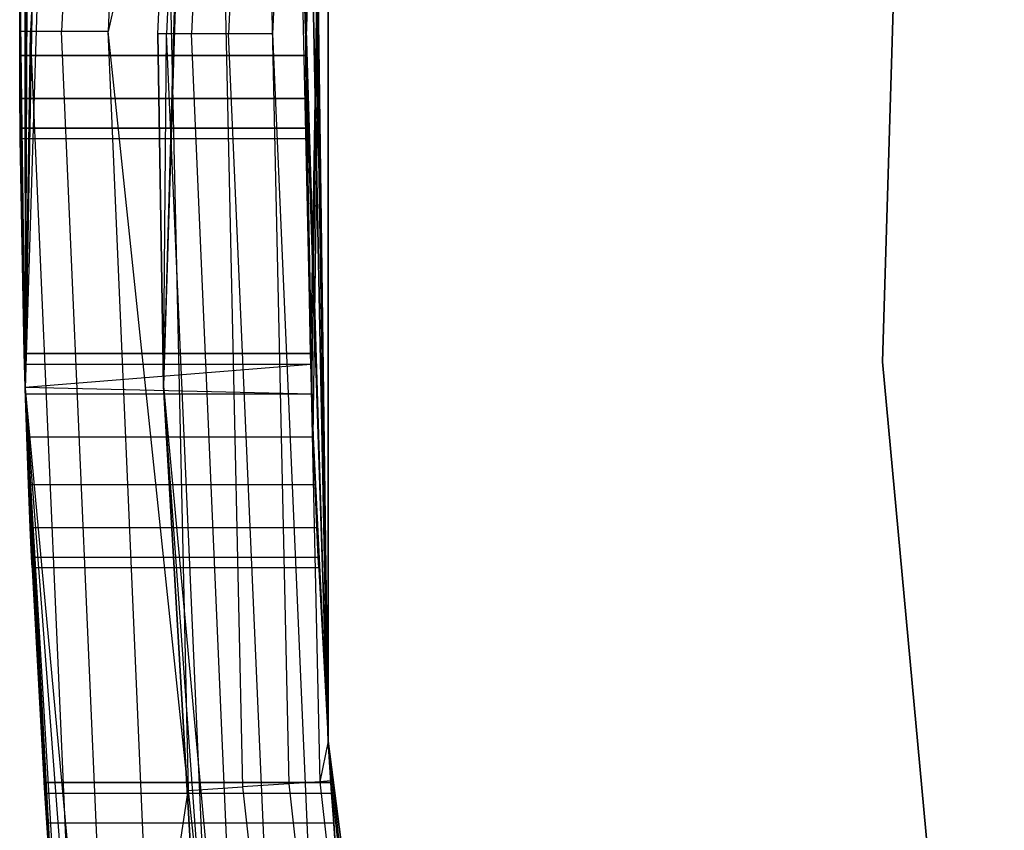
# Model space of a CAD drawing. Extents: x -7.3 to 8.9, y -8.1 to 8.1.
# Tile 5 of 21: x -7.293 to -6.605, y -0.558 to 0.008. Entities that reach past the tile are written whole.
import ezdxf

# ---------------------------------------------------------------- set-up
doc = ezdxf.new("R2010")
doc.units = 0
doc.header["$LTSCALE"] = 2.54
doc.layers.get('0').update_dxf_attribs({"color": 13, "linetype": 'CONTINUOUS'})

# ---------------------------------------------------------------- blocks, each defined once
blk = doc.blocks.new('Z_O_ENIE_LID_ROUND_LED_25W')
at = {"color": 0}
for p, q in [((3.14162, 0.74737, 0.03583), (3.11091, -0.24944, 0.03583)), ((3.14162, 0.74737, 0.03583), (3.11091, -0.24944, 0.03583)), ((3.10706, 0, 3.53583), (3.13789, 0.70596, 3.53583)), ((3.10706, 0, 3.53583), (3.13789, 0.70596, 3.53583)), ((3.14547, 0.7053, 3.5741), (3.11468, 0, 3.5741)), ((3.14547, 0.7053, 3.5741), (3.11468, 0, 3.5741)), ((3.16707, 0.70341, 3.60654), (3.13635, 0, 3.60654)), ((3.16707, 0.70341, 3.60654), (3.13635, 0, 3.60654)), ((3.19938, 0.70058, 3.62822), (3.1688, 0, 3.62822)), ((3.19938, 0.70058, 3.62822), (3.1688, 0, 3.62822)), ((3.70985, -0.23096, 3.39563), (3.73829, 0.69201, 3.39563)), ((3.73829, 0.69201, 2.09563), (3.70985, -0.23096, 2.09563)), ((3.70985, -0.23096, 3.39563), (3.73829, 0.69201, 3.39563)), ((3.73829, 0.69201, 2.09563), (3.70985, -0.23096, 2.09563)), ((3.12458, 0.53243, 0.38091), (3.11091, -0.24944, 0.03583)), ((3.12458, 0.53243, 0.38091), (3.11091, -0.24944, 0.03583)), ((3.30708, -0.01669, 1.58657), (3.32265, 0.49605, 1.93583)), ((3.30708, -0.01669, 1.58657), (3.32265, 0.49605, 1.93583)), ((3.31049, -0.23243, 1.54599), (3.32265, 0.49605, 1.93583)), ((3.31049, -0.23243, 1.54599), (3.32265, 0.49605, 1.93583)), ((3.31112, -0.25324, 1.57209), (3.32265, 0.49605, 1.93583)), ((3.31112, -0.25324, 1.57209), (3.32265, 0.49605, 1.93583)), ((3.31215, -0.28331, 1.58657), (3.32265, 0.49605, 1.93583)), ((3.31215, -0.28331, 1.58657), (3.32265, 0.49605, 1.93583)), ((3.32265, -0.49605, 0.03583), (3.32265, 0.49605, 0.03583)), ((3.32265, 0.49605, 1.93583), (3.32265, -0.49605, 1.93583)), ((3.32265, -0.49605, 2.13583), (3.32265, 0.49605, 2.13583)), ((3.32265, -0.49605, 0.03583), (3.32265, 0.49605, 0.03583)), ((3.32265, -0.49605, 2.13583), (3.32265, 0.49605, 2.13583)), ((3.32265, 0.49605, 1.93583), (3.32265, -0.49605, 1.93583)), ((3.11326, 0.31669, 0.34033), (3.11091, -0.24944, 0.03583)), ((3.11326, 0.31669, 0.34033), (3.11091, -0.24944, 0.03583)), ((3.11202, 0.28331, 0.34033), (3.11091, -0.24944, 0.03583)), ((3.11202, 0.28331, 0.34033), (3.11091, -0.24944, 0.03583)), ((3.31215, 0.28331, 0.34033), (3.32265, -0.49605, 0.03583)), ((3.31215, 0.28331, 0.34033), (3.32265, -0.49605, 0.03583)), ((3.11102, 0.25324, 0.35482), (3.11091, -0.24944, 0.03583)), ((3.11102, 0.25324, 0.35482), (3.11091, -0.24944, 0.03583)), ((3.31112, 0.25324, 0.35482), (3.32265, -0.49605, 0.03583)), ((3.31112, 0.25324, 0.35482), (3.32265, -0.49605, 0.03583)), ((3.1104, 0.23243, 0.38091), (3.11091, -0.24944, 0.03583)), ((3.1104, 0.23243, 0.38091), (3.11091, -0.24944, 0.03583)), ((3.31049, 0.23243, 0.38091), (3.32265, -0.49605, 0.03583)), ((3.31049, 0.23243, 0.38091), (3.32265, -0.49605, 0.03583)), ((3.20902, 0.17698, 3.63583), (3.1688, 0, 3.62822)), ((3.20902, 0.17698, 3.63583), (3.1688, 0, 3.62822)), ((3.20902, 0.17698, 3.63583), (3.22468, -0.53058, 3.63583)), ((3.20902, 0.17698, 3.63583), (3.22468, -0.53058, 3.63583)), ((3.24728, 0.17613, 3.62822), (3.26286, -0.52805, 3.62822)), ((3.24728, 0.17613, 3.62822), (3.26286, -0.52805, 3.62822)), ((3.27972, 0.17541, 3.60654), (3.29523, -0.52589, 3.60654)), ((3.27972, 0.17541, 3.60654), (3.29523, -0.52589, 3.60654)), ((3.32265, -0.49605, 3.53583), (3.30139, 0.17493, 3.5741)), ((3.30139, 0.17493, 3.5741), (3.31686, -0.52446, 3.5741)), ((3.32265, -0.49605, 3.53583), (3.30139, 0.17493, 3.5741)), ((3.30139, 0.17493, 3.5741), (3.31686, -0.52446, 3.5741)), ((3.32265, -0.49605, 2.13583), (3.309, 0.17476, 3.53583)), ((3.309, 0.17476, 3.53583), (3.32265, -0.49605, 3.53583)), ((3.32265, -0.49605, 2.13583), (3.309, 0.17476, 3.53583)), ((3.309, 0.17476, 3.53583), (3.32265, -0.49605, 3.53583)), ((3.1072, 0.04676, 0.35482), (3.11091, -0.24944, 0.03583)), ((3.1072, 0.04676, 0.35482), (3.11091, -0.24944, 0.03583)), ((3.10706, 0, 3.53583), (3.10708, 0.01669, 1.58657)), ((3.10706, 0, 3.53583), (3.10708, 0.01669, 1.58657)), ((3.10708, -0.01669, 0.34033), (3.10708, 0.01669, 0.34033)), ((3.10708, 0.01669, 0.34033), (3.11091, -0.24944, 0.03583)), ((3.10708, 0.01669, 0.34033), (3.11091, -0.24944, 0.03583)), ((3.10708, 0.01669, 1.58657), (3.10708, -0.01669, 1.58657)), ((3.10708, 0.01669, 1.58657), (3.10708, -0.01669, 1.58657)), ((3.10708, -0.01669, 0.34033), (3.10708, 0.01669, 0.34033)), ((3.32265, -0.49605, 0.03583), (3.30708, 0.01669, 0.34033)), ((3.30708, 0.01669, 0.34033), (3.30708, -0.01669, 0.34033)), ((3.32265, -0.49605, 0.03583), (3.30708, 0.01669, 0.34033)), ((3.30708, -0.01669, 1.58657), (3.30708, 0.01669, 1.58657)), ((3.30708, -0.01669, 1.58657), (3.30708, 0.01669, 1.58657)), ((3.30708, 0.01669, 0.34033), (3.30708, -0.01669, 0.34033)), ((3.11091, -0.24944, 3.53583), (3.10706, 0, 3.53583)), ((3.10706, 0, 3.53583), (3.10708, -0.01669, 1.58657)), ((3.10706, 0, 3.53583), (3.10708, -0.01669, 1.58657)), ((3.11091, -0.24944, 3.53583), (3.10706, 0, 3.53583)), ((3.11468, 0, 3.5741), (3.10706, 0, 3.53583)), ((3.11468, 0, 3.5741), (3.10706, 0, 3.53583)), ((3.11091, -0.24944, 3.53583), (3.11468, 0, 3.5741)), ((3.11091, -0.24944, 3.53583), (3.11468, 0, 3.5741)), ((3.14547, -0.7053, 3.5741), (3.11468, 0, 3.5741)), ((3.14547, -0.7053, 3.5741), (3.11468, 0, 3.5741)), ((3.13635, 0, 3.60654), (3.11468, 0, 3.5741)), ((3.13635, 0, 3.60654), (3.11468, 0, 3.5741)), ((3.16707, -0.70341, 3.60654), (3.13635, 0, 3.60654)), ((3.16707, -0.70341, 3.60654), (3.13635, 0, 3.60654)), ((3.1688, 0, 3.62822), (3.13635, 0, 3.60654)), ((3.1688, 0, 3.62822), (3.13635, 0, 3.60654)), ((3.19938, -0.70058, 3.62822), (3.1688, 0, 3.62822)), ((3.19938, -0.70058, 3.62822), (3.1688, 0, 3.62822)), ((3.22468, -0.53058, 3.63583), (3.1688, 0, 3.62822)), ((3.22468, -0.53058, 3.63583), (3.1688, 0, 3.62822)), ((3.1072, -0.04676, 0.35482), (3.10708, -0.01669, 0.34033)), ((3.10708, -0.01669, 0.34033), (3.11091, -0.24944, 0.03583)), ((3.10708, -0.01669, 0.34033), (3.11091, -0.24944, 0.03583)), ((3.11091, -0.24944, 3.53583), (3.10708, -0.01669, 1.58657)), ((3.10708, -0.01669, 1.58657), (3.1072, -0.04676, 1.57209)), ((3.11091, -0.24944, 3.53583), (3.10708, -0.01669, 1.58657)), ((3.30708, -0.01669, 1.58657), (3.10708, -0.01669, 1.58657)), ((3.10708, -0.01669, 1.58657), (3.1072, -0.04676, 1.57209)), ((3.30708, -0.01669, 1.58657), (3.10708, -0.01669, 1.58657)), ((3.10708, -0.01669, 0.34033), (3.30708, -0.01669, 0.34033)), ((3.1072, -0.04676, 0.35482), (3.10708, -0.01669, 0.34033)), ((3.10708, -0.01669, 0.34033), (3.30708, -0.01669, 0.34033)), ((3.30708, -0.01669, 0.34033), (3.31049, -0.23243, 0.38091)), ((3.31112, -0.25324, 0.35482), (3.30708, -0.01669, 0.34033)), ((3.31215, -0.28331, 0.34033), (3.30708, -0.01669, 0.34033)), ((3.31112, -0.25324, 0.35482), (3.30708, -0.01669, 0.34033)), ((3.31215, -0.28331, 0.34033), (3.30708, -0.01669, 0.34033)), ((3.32265, -0.49605, 0.03583), (3.30708, -0.01669, 0.34033)), ((3.32265, -0.49605, 0.03583), (3.30708, -0.01669, 0.34033)), ((3.30708, -0.01669, 0.34033), (3.31049, -0.23243, 0.38091)), ((3.30708, -0.01669, 0.34033), (3.3072, -0.04676, 0.35482)), ((3.3072, -0.04676, 1.57209), (3.30708, -0.01669, 1.58657)), ((3.30708, -0.01669, 1.58657), (3.31049, -0.23243, 1.54599)), ((3.30708, -0.01669, 1.58657), (3.31049, -0.23243, 1.54599)), ((3.3072, -0.04676, 1.57209), (3.30708, -0.01669, 1.58657)), ((3.30708, -0.01669, 0.34033), (3.3072, -0.04676, 0.35482)), ((3.11091, -0.24944, 0.03583), (3.1072, -0.04676, 0.35482)), ((3.11091, -0.24944, 0.03583), (3.1072, -0.04676, 0.35482)), ((3.10735, -0.06757, 0.38091), (3.1072, -0.04676, 0.35482)), ((3.11088, -0.24856, 1.56803), (3.1072, -0.04676, 1.57209)), ((3.1072, -0.04676, 1.57209), (3.10735, -0.06757, 1.54599)), ((3.11088, -0.24856, 1.56803), (3.1072, -0.04676, 1.57209)), ((3.11091, -0.24944, 3.53583), (3.1072, -0.04676, 1.57209)), ((3.11091, -0.24944, 3.53583), (3.1072, -0.04676, 1.57209)), ((3.3072, -0.04676, 1.57209), (3.1072, -0.04676, 1.57209)), ((3.1072, -0.04676, 1.57209), (3.10735, -0.06757, 1.54599)), ((3.3072, -0.04676, 1.57209), (3.1072, -0.04676, 1.57209)), ((3.1072, -0.04676, 0.35482), (3.3072, -0.04676, 0.35482)), ((3.10735, -0.06757, 0.38091), (3.1072, -0.04676, 0.35482)), ((3.1072, -0.04676, 0.35482), (3.3072, -0.04676, 0.35482)), ((3.31049, -0.23243, 0.38091), (3.3072, -0.04676, 0.35482)), ((3.3072, -0.04676, 0.35482), (3.30735, -0.06757, 0.38091)), ((3.31049, -0.23243, 0.38091), (3.3072, -0.04676, 0.35482)), ((3.30735, -0.06757, 1.54599), (3.3072, -0.04676, 1.57209)), ((3.3072, -0.04676, 1.57209), (3.31049, -0.23243, 1.54599)), ((3.3072, -0.04676, 1.57209), (3.31049, -0.23243, 1.54599)), ((3.30735, -0.06757, 1.54599), (3.3072, -0.04676, 1.57209)), ((3.3072, -0.04676, 0.35482), (3.30735, -0.06757, 0.38091)), ((3.11091, -0.24944, 0.03583), (3.10735, -0.06757, 0.38091)), ((3.10741, -0.075, 0.41345), (3.10735, -0.06757, 0.38091)), ((3.10735, -0.06757, 0.38091), (3.1104, -0.23243, 0.38091)), ((3.1104, -0.23243, 1.54599), (3.10735, -0.06757, 1.54599)), ((3.10735, -0.06757, 1.54599), (3.10741, -0.075, 1.51345)), ((3.1104, -0.23243, 1.54599), (3.10735, -0.06757, 1.54599)), ((3.10735, -0.06757, 0.38091), (3.1104, -0.23243, 0.38091)), ((3.10735, -0.06757, 0.38091), (3.11088, -0.24856, 0.35887)), ((3.10735, -0.06757, 0.38091), (3.11088, -0.24856, 0.35887)), ((3.11091, -0.24944, 0.03583), (3.10735, -0.06757, 0.38091)), ((3.30735, -0.06757, 1.54599), (3.10735, -0.06757, 1.54599)), ((3.10735, -0.06757, 1.54599), (3.10741, -0.075, 1.51345)), ((3.30735, -0.06757, 1.54599), (3.10735, -0.06757, 1.54599)), ((3.10735, -0.06757, 0.38091), (3.30735, -0.06757, 0.38091)), ((3.10741, -0.075, 0.41345), (3.10735, -0.06757, 0.38091)), ((3.10735, -0.06757, 0.38091), (3.30735, -0.06757, 0.38091)), ((3.30735, -0.06757, 1.54599), (3.31049, -0.23243, 1.54599)), ((3.30742, -0.075, 1.51345), (3.30735, -0.06757, 1.54599)), ((3.31049, -0.23243, 0.38091), (3.30735, -0.06757, 0.38091)), ((3.30735, -0.06757, 0.38091), (3.30742, -0.075, 0.41345)), ((3.31049, -0.23243, 0.38091), (3.30735, -0.06757, 0.38091)), ((3.30735, -0.06757, 1.54599), (3.31049, -0.23243, 1.54599)), ((3.30742, -0.075, 1.51345), (3.30735, -0.06757, 1.54599)), ((3.30735, -0.06757, 0.38091), (3.30742, -0.075, 0.41345)), ((3.10741, -0.075, 0.41345), (3.11019, -0.225, 0.41345)), ((3.11019, -0.225, 1.51345), (3.10741, -0.075, 1.51345)), ((3.10741, -0.075, 1.51345), (3.10741, -0.075, 0.41345)), ((3.10741, -0.075, 0.41345), (3.11019, -0.225, 0.41345)), ((3.11019, -0.225, 1.51345), (3.10741, -0.075, 1.51345)), ((3.30742, -0.075, 1.51345), (3.10741, -0.075, 1.51345)), ((3.30742, -0.075, 0.41345), (3.10741, -0.075, 0.41345)), ((3.10741, -0.075, 1.51345), (3.10741, -0.075, 0.41345)), ((3.30742, -0.075, 1.51345), (3.10741, -0.075, 1.51345)), ((3.30742, -0.075, 0.41345), (3.10741, -0.075, 0.41345)), ((3.31027, -0.225, 1.51345), (3.30742, -0.075, 1.51345)), ((3.31027, -0.225, 1.51345), (3.30742, -0.075, 1.51345)), ((3.31027, -0.225, 0.41345), (3.30742, -0.075, 0.41345)), ((3.30742, -0.075, 0.41345), (3.30742, -0.075, 1.51345)), ((3.31027, -0.225, 0.41345), (3.30742, -0.075, 0.41345)), ((3.30742, -0.075, 0.41345), (3.30742, -0.075, 1.51345)), ((3.11019, -0.225, 0.41345), (3.11019, -0.225, 1.51345)), ((3.1104, -0.23243, 0.38091), (3.11019, -0.225, 0.41345)), ((3.11019, -0.225, 1.51345), (3.1104, -0.23243, 1.54599)), ((3.11019, -0.225, 1.51345), (3.1104, -0.23243, 1.54599)), ((3.11019, -0.225, 1.51345), (3.31027, -0.225, 1.51345)), ((3.1104, -0.23243, 0.38091), (3.11019, -0.225, 0.41345)), ((3.31027, -0.225, 0.41345), (3.11019, -0.225, 0.41345)), ((3.11019, -0.225, 1.51345), (3.31027, -0.225, 1.51345)), ((3.11019, -0.225, 0.41345), (3.11019, -0.225, 1.51345)), ((3.31027, -0.225, 0.41345), (3.11019, -0.225, 0.41345)), ((3.31049, -0.23243, 1.54599), (3.31027, -0.225, 1.51345)), ((3.31027, -0.225, 1.51345), (3.31027, -0.225, 0.41345)), ((3.31027, -0.225, 0.41345), (3.31049, -0.23243, 0.38091)), ((3.31049, -0.23243, 1.54599), (3.31027, -0.225, 1.51345)), ((3.31027, -0.225, 0.41345), (3.31049, -0.23243, 0.38091)), ((3.31027, -0.225, 1.51345), (3.31027, -0.225, 0.41345)), ((3.1104, -0.23243, 1.54599), (3.11088, -0.24856, 1.56803)), ((3.11088, -0.24856, 0.35887), (3.1104, -0.23243, 0.38091)), ((3.1104, -0.23243, 1.54599), (3.11088, -0.24856, 1.56803)), ((3.1104, -0.23243, 1.54599), (3.31049, -0.23243, 1.54599)), ((3.1104, -0.23243, 1.54599), (3.31049, -0.23243, 1.54599)), ((3.1104, -0.23243, 0.38091), (3.31049, -0.23243, 0.38091)), ((3.1104, -0.23243, 0.38091), (3.31049, -0.23243, 0.38091)), ((3.11088, -0.24856, 0.35887), (3.1104, -0.23243, 0.38091)), ((3.11088, -0.24856, 1.56803), (3.31049, -0.23243, 1.54599)), ((3.11088, -0.24856, 1.56803), (3.31049, -0.23243, 1.54599)), ((3.11088, -0.24856, 0.35887), (3.31049, -0.23243, 0.38091)), ((3.11088, -0.24856, 0.35887), (3.31049, -0.23243, 0.38091)), ((3.31049, -0.23243, 0.38091), (3.31112, -0.25324, 0.35482)), ((3.31112, -0.25324, 1.57209), (3.31049, -0.23243, 1.54599)), ((3.31112, -0.25324, 1.57209), (3.31049, -0.23243, 1.54599)), ((3.31049, -0.23243, 0.38091), (3.31112, -0.25324, 0.35482)), ((3.79505, -1.15044, 3.39563), (3.70985, -0.23096, 3.39563)), ((3.70985, -0.23096, 3.39563), (3.70985, -0.23096, 2.09563)), ((3.70985, -0.23096, 2.09563), (3.79505, -1.15044, 2.09563)), ((3.70985, -0.23096, 3.39563), (3.70985, -0.23096, 2.09563)), ((3.79505, -1.15044, 3.39563), (3.70985, -0.23096, 3.39563)), ((3.70985, -0.23096, 2.09563), (3.79505, -1.15044, 2.09563)), ((3.11088, -0.24856, 1.56803), (3.11091, -0.24944, 3.53583)), ((3.11091, -0.24944, 0.03583), (3.11088, -0.24856, 0.35887)), ((3.11091, -0.24944, 0.03583), (3.11088, -0.24856, 0.35887)), ((3.11102, -0.25324, 0.35482), (3.11088, -0.24856, 0.35887)), ((3.11088, -0.24856, 1.56803), (3.11102, -0.25324, 1.57209)), ((3.11088, -0.24856, 1.56803), (3.11091, -0.24944, 3.53583)), ((3.11088, -0.24856, 1.56803), (3.11102, -0.25324, 1.57209)), ((3.11088, -0.24856, 1.56803), (3.31112, -0.25324, 1.57209)), ((3.11088, -0.24856, 1.56803), (3.31112, -0.25324, 1.57209)), ((3.11088, -0.24856, 0.35887), (3.31112, -0.25324, 0.35482)), ((3.11102, -0.25324, 0.35482), (3.11088, -0.24856, 0.35887)), ((3.11088, -0.24856, 0.35887), (3.31112, -0.25324, 0.35482)), ((3.11091, -0.24944, 0.03583), (3.11102, -0.25324, 0.35482)), ((3.13057, -0.61669, 0.34033), (3.11091, -0.24944, 0.03583)), ((3.11091, -0.24944, 0.03583), (3.20292, -1.24247, 0.03583)), ((3.1281, -0.58331, 0.34033), (3.11091, -0.24944, 0.03583)), ((3.13057, -0.61669, 0.34033), (3.11091, -0.24944, 0.03583)), ((3.1281, -0.58331, 0.34033), (3.11091, -0.24944, 0.03583)), ((3.12598, -0.55324, 0.35482), (3.11091, -0.24944, 0.03583)), ((3.12598, -0.55324, 0.35482), (3.11091, -0.24944, 0.03583)), ((3.12458, -0.53243, 0.38091), (3.11091, -0.24944, 0.03583)), ((3.11326, -0.31669, 0.34033), (3.11091, -0.24944, 0.03583)), ((3.12458, -0.53243, 0.38091), (3.11091, -0.24944, 0.03583)), ((3.11326, -0.31669, 0.34033), (3.11091, -0.24944, 0.03583)), ((3.11202, -0.28331, 0.34033), (3.11091, -0.24944, 0.03583)), ((3.11202, -0.28331, 0.34033), (3.11091, -0.24944, 0.03583)), ((3.11091, -0.24944, 0.03583), (3.11102, -0.25324, 0.35482)), ((3.11102, -0.25324, 1.57209), (3.11091, -0.24944, 3.53583)), ((3.11102, -0.25324, 1.57209), (3.11091, -0.24944, 3.53583)), ((3.11202, -0.28331, 1.58657), (3.11091, -0.24944, 3.53583)), ((3.11202, -0.28331, 1.58657), (3.11091, -0.24944, 3.53583)), ((3.11326, -0.31669, 1.58657), (3.11091, -0.24944, 3.53583)), ((3.12598, -0.55324, 1.57209), (3.11091, -0.24944, 3.53583)), ((3.11326, -0.31669, 1.58657), (3.11091, -0.24944, 3.53583)), ((3.12598, -0.55324, 1.57209), (3.11091, -0.24944, 3.53583)), ((3.1281, -0.58331, 1.58657), (3.11091, -0.24944, 3.53583)), ((3.1281, -0.58331, 1.58657), (3.11091, -0.24944, 3.53583)), ((3.13789, -0.70596, 3.53583), (3.11091, -0.24944, 3.53583)), ((3.11091, -0.24944, 0.03583), (3.20292, -1.24247, 0.03583)), ((3.13789, -0.70596, 3.53583), (3.11091, -0.24944, 3.53583)), ((3.14547, -0.7053, 3.5741), (3.11091, -0.24944, 3.53583)), ((3.14547, -0.7053, 3.5741), (3.11091, -0.24944, 3.53583)), ((3.11202, -0.28331, 0.34033), (3.11102, -0.25324, 0.35482)), ((3.11102, -0.25324, 1.57209), (3.11202, -0.28331, 1.58657)), ((3.11102, -0.25324, 1.57209), (3.11202, -0.28331, 1.58657)), ((3.11102, -0.25324, 1.57209), (3.31112, -0.25324, 1.57209)), ((3.11102, -0.25324, 1.57209), (3.31112, -0.25324, 1.57209)), ((3.11102, -0.25324, 0.35482), (3.31112, -0.25324, 0.35482)), ((3.11202, -0.28331, 0.34033), (3.11102, -0.25324, 0.35482)), ((3.11102, -0.25324, 0.35482), (3.31112, -0.25324, 0.35482)), ((3.31112, -0.25324, 0.35482), (3.31215, -0.28331, 0.34033)), ((3.31215, -0.28331, 1.58657), (3.31112, -0.25324, 1.57209)), ((3.31215, -0.28331, 1.58657), (3.31112, -0.25324, 1.57209)), ((3.31112, -0.25324, 0.35482), (3.31215, -0.28331, 0.34033)), ((3.11326, -0.31669, 0.34033), (3.11202, -0.28331, 0.34033)), ((3.11202, -0.28331, 1.58657), (3.11326, -0.31669, 1.58657)), ((3.11202, -0.28331, 1.58657), (3.11326, -0.31669, 1.58657)), ((3.11202, -0.28331, 1.58657), (3.31215, -0.28331, 1.58657)), ((3.11202, -0.28331, 1.58657), (3.31215, -0.28331, 1.58657)), ((3.11202, -0.28331, 0.34033), (3.31215, -0.28331, 0.34033)), ((3.11326, -0.31669, 0.34033), (3.11202, -0.28331, 0.34033)), ((3.11202, -0.28331, 0.34033), (3.31215, -0.28331, 0.34033)), ((3.31215, -0.28331, 0.34033), (3.32265, -0.49605, 0.03583)), ((3.31215, -0.28331, 0.34033), (3.31342, -0.31669, 0.34033)), ((3.31215, -0.28331, 0.34033), (3.32265, -0.49605, 0.03583)), ((3.31342, -0.31669, 1.58657), (3.31215, -0.28331, 1.58657)), ((3.31215, -0.28331, 1.58657), (3.32265, -0.49605, 1.93583)), ((3.31215, -0.28331, 1.58657), (3.32265, -0.49605, 1.93583)), ((3.31342, -0.31669, 1.58657), (3.31215, -0.28331, 1.58657)), ((3.31215, -0.28331, 0.34033), (3.31342, -0.31669, 0.34033)), ((3.11449, -0.34676, 0.35482), (3.11326, -0.31669, 0.34033)), ((3.11326, -0.31669, 0.34033), (3.12458, -0.53243, 0.38091)), ((3.11326, -0.31669, 0.34033), (3.12458, -0.53243, 0.38091)), ((3.12458, -0.53243, 1.54599), (3.11326, -0.31669, 1.58657)), ((3.11326, -0.31669, 1.58657), (3.11449, -0.34676, 1.57209)), ((3.12458, -0.53243, 1.54599), (3.11326, -0.31669, 1.58657)), ((3.12598, -0.55324, 1.57209), (3.11326, -0.31669, 1.58657)), ((3.12598, -0.55324, 1.57209), (3.11326, -0.31669, 1.58657)), ((3.11326, -0.31669, 1.58657), (3.11449, -0.34676, 1.57209)), ((3.11326, -0.31669, 1.58657), (3.31342, -0.31669, 1.58657)), ((3.11326, -0.31669, 1.58657), (3.31342, -0.31669, 1.58657)), ((3.11326, -0.31669, 0.34033), (3.31342, -0.31669, 0.34033)), ((3.11449, -0.34676, 0.35482), (3.11326, -0.31669, 0.34033)), ((3.11326, -0.31669, 0.34033), (3.31342, -0.31669, 0.34033)), ((3.31342, -0.31669, 0.34033), (3.32265, -0.49605, 0.03583)), ((3.31342, -0.31669, 0.34033), (3.32265, -0.49605, 0.03583)), ((3.31342, -0.31669, 0.34033), (3.31468, -0.34676, 0.35482)), ((3.31468, -0.34676, 1.57209), (3.31342, -0.31669, 1.58657)), ((3.31342, -0.31669, 1.58657), (3.32265, -0.49605, 1.93583)), ((3.31342, -0.31669, 1.58657), (3.32265, -0.49605, 1.93583)), ((3.31468, -0.34676, 1.57209), (3.31342, -0.31669, 1.58657)), ((3.31342, -0.31669, 0.34033), (3.31468, -0.34676, 0.35482)), ((3.11449, -0.34676, 1.57209), (3.11541, -0.36757, 1.54599)), ((3.12458, -0.53243, 1.54599), (3.11449, -0.34676, 1.57209)), ((3.11541, -0.36757, 0.38091), (3.11449, -0.34676, 0.35482)), ((3.11449, -0.34676, 0.35482), (3.12458, -0.53243, 0.38091)), ((3.11449, -0.34676, 0.35482), (3.12458, -0.53243, 0.38091)), ((3.12458, -0.53243, 1.54599), (3.11449, -0.34676, 1.57209)), ((3.11449, -0.34676, 1.57209), (3.11541, -0.36757, 1.54599)), ((3.11449, -0.34676, 1.57209), (3.31468, -0.34676, 1.57209)), ((3.11449, -0.34676, 1.57209), (3.31468, -0.34676, 1.57209)), ((3.11449, -0.34676, 0.35482), (3.31468, -0.34676, 0.35482)), ((3.11541, -0.36757, 0.38091), (3.11449, -0.34676, 0.35482)), ((3.11449, -0.34676, 0.35482), (3.31468, -0.34676, 0.35482)), ((3.31468, -0.34676, 0.35482), (3.32265, -0.49605, 0.03583)), ((3.31468, -0.34676, 0.35482), (3.32265, -0.49605, 0.03583)), ((3.31468, -0.34676, 0.35482), (3.31562, -0.36757, 0.38091)), ((3.31562, -0.36757, 1.54599), (3.31468, -0.34676, 1.57209)), ((3.31468, -0.34676, 1.57209), (3.32265, -0.49605, 1.93583)), ((3.31468, -0.34676, 1.57209), (3.32265, -0.49605, 1.93583)), ((3.31562, -0.36757, 1.54599), (3.31468, -0.34676, 1.57209)), ((3.31468, -0.34676, 0.35482), (3.31562, -0.36757, 0.38091)), ((3.11541, -0.36757, 1.54599), (3.12458, -0.53243, 1.54599)), ((3.11575, -0.375, 0.41345), (3.11541, -0.36757, 0.38091)), ((3.11541, -0.36757, 0.38091), (3.12458, -0.53243, 0.38091)), ((3.11541, -0.36757, 1.54599), (3.12458, -0.53243, 1.54599)), ((3.11541, -0.36757, 1.54599), (3.11575, -0.375, 1.51345)), ((3.11541, -0.36757, 0.38091), (3.12458, -0.53243, 0.38091)), ((3.11541, -0.36757, 1.54599), (3.11575, -0.375, 1.51345)), ((3.11541, -0.36757, 1.54599), (3.31562, -0.36757, 1.54599)), ((3.11541, -0.36757, 1.54599), (3.31562, -0.36757, 1.54599)), ((3.11541, -0.36757, 0.38091), (3.31562, -0.36757, 0.38091)), ((3.11575, -0.375, 0.41345), (3.11541, -0.36757, 0.38091)), ((3.11541, -0.36757, 0.38091), (3.31562, -0.36757, 0.38091)), ((3.31562, -0.36757, 0.38091), (3.32265, -0.49605, 0.03583)), ((3.31562, -0.36757, 0.38091), (3.31597, -0.375, 0.41345)), ((3.31562, -0.36757, 0.38091), (3.32265, -0.49605, 0.03583)), ((3.31597, -0.375, 1.51345), (3.31562, -0.36757, 1.54599)), ((3.31562, -0.36757, 1.54599), (3.32265, -0.49605, 1.93583)), ((3.31562, -0.36757, 1.54599), (3.32265, -0.49605, 1.93583)), ((3.31597, -0.375, 1.51345), (3.31562, -0.36757, 1.54599)), ((3.31562, -0.36757, 0.38091), (3.31597, -0.375, 0.41345)), ((3.11575, -0.375, 0.41345), (3.1241, -0.525, 0.41345)), ((3.11575, -0.375, 1.51345), (3.1241, -0.525, 1.51345)), ((3.11575, -0.375, 1.51345), (3.1241, -0.525, 1.51345)), ((3.11575, -0.375, 1.51345), (3.11575, -0.375, 0.41345)), ((3.11575, -0.375, 0.41345), (3.1241, -0.525, 0.41345)), ((3.31597, -0.375, 1.51345), (3.11575, -0.375, 1.51345)), ((3.31597, -0.375, 0.41345), (3.11575, -0.375, 0.41345)), ((3.11575, -0.375, 1.51345), (3.11575, -0.375, 0.41345)), ((3.31597, -0.375, 1.51345), (3.11575, -0.375, 1.51345)), ((3.31597, -0.375, 0.41345), (3.11575, -0.375, 0.41345)), ((3.31597, -0.375, 0.41345), (3.32265, -0.49605, 0.03583)), ((3.31597, -0.375, 0.41345), (3.31597, -0.375, 1.51345)), ((3.31597, -0.375, 1.51345), (3.32265, -0.49605, 1.93583)), ((3.31597, -0.375, 0.41345), (3.32265, -0.49605, 0.03583)), ((3.31597, -0.375, 1.51345), (3.32265, -0.49605, 1.93583)), ((3.31597, -0.375, 0.41345), (3.31597, -0.375, 1.51345)), ((3.32265, -0.49605, 3.53583), (3.31686, -0.52446, 3.5741)), ((3.32265, -0.49605, 3.53583), (3.31686, -0.52446, 3.5741)), ((3.32265, -0.49605, 1.93583), (3.32453, -0.525, 1.51345)), ((3.32453, -0.525, 0.41345), (3.32265, -0.49605, 0.03583)), ((3.32265, -0.49605, 0.03583), (3.32265, -0.49605, 1.93583)), ((3.32453, -0.525, 0.41345), (3.32265, -0.49605, 0.03583)), ((3.32503, -0.53243, 0.38091), (3.32265, -0.49605, 0.03583)), ((3.32503, -0.53243, 0.38091), (3.32265, -0.49605, 0.03583)), ((3.32646, -0.55324, 0.35482), (3.32265, -0.49605, 0.03583)), ((3.32863, -0.58331, 0.34033), (3.32265, -0.49605, 0.03583)), ((3.32646, -0.55324, 0.35482), (3.32265, -0.49605, 0.03583)), ((3.32863, -0.58331, 0.34033), (3.32265, -0.49605, 0.03583)), ((3.33117, -0.61669, 0.34033), (3.32265, -0.49605, 0.03583)), ((3.33117, -0.61669, 0.34033), (3.32265, -0.49605, 0.03583)), ((3.447, -1.48031, 0.03583), (3.32265, -0.49605, 0.03583)), ((3.32646, -0.55324, 1.57209), (3.32265, -0.49605, 1.93583)), ((3.32265, -0.49605, 1.93583), (3.32863, -0.58331, 1.58657)), ((3.32646, -0.55324, 1.57209), (3.32265, -0.49605, 1.93583)), ((3.32503, -0.53243, 1.54599), (3.32265, -0.49605, 1.93583)), ((3.32503, -0.53243, 1.54599), (3.32265, -0.49605, 1.93583)), ((3.32265, -0.49605, 1.93583), (3.32453, -0.525, 1.51345)), ((3.33358, -0.64676, 1.57209), (3.32265, -0.49605, 1.93583)), ((3.32265, -0.49605, 1.93583), (3.447, -1.48031, 1.93583)), ((3.33358, -0.64676, 1.57209), (3.32265, -0.49605, 1.93583)), ((3.33117, -0.61669, 1.58657), (3.32265, -0.49605, 1.93583)), ((3.33117, -0.61669, 1.58657), (3.32265, -0.49605, 1.93583)), ((3.32265, -0.49605, 1.93583), (3.32863, -0.58331, 1.58657)), ((3.32265, -0.49605, 0.03583), (3.32265, -0.49605, 1.93583)), ((3.32265, -0.49605, 3.53583), (3.32446, -0.52395, 3.53583)), ((3.32446, -0.52395, 3.53583), (3.32265, -0.49605, 2.13583)), ((3.32265, -0.49605, 2.13583), (3.32265, -0.49605, 3.53583)), ((3.32446, -0.52395, 3.53583), (3.32265, -0.49605, 2.13583)), ((3.40161, -1.21857, 3.53583), (3.32265, -0.49605, 2.13583)), ((3.40161, -1.21857, 3.53583), (3.32265, -0.49605, 2.13583)), ((3.447, -1.48031, 2.13583), (3.32265, -0.49605, 2.13583)), ((3.32265, -0.49605, 2.13583), (3.32265, -0.49605, 3.53583)), ((3.447, -1.48031, 0.03583), (3.32265, -0.49605, 0.03583)), ((3.447, -1.48031, 2.13583), (3.32265, -0.49605, 2.13583)), ((3.32265, -0.49605, 1.93583), (3.447, -1.48031, 1.93583)), ((3.32265, -0.49605, 3.53583), (3.32446, -0.52395, 3.53583)), ((3.12458, -0.53243, 0.38091), (3.1241, -0.525, 0.41345)), ((3.1241, -0.525, 1.51345), (3.12458, -0.53243, 1.54599)), ((3.1241, -0.525, 0.41345), (3.1241, -0.525, 1.51345)), ((3.1241, -0.525, 1.51345), (3.12458, -0.53243, 1.54599)), ((3.1241, -0.525, 1.51345), (3.32453, -0.525, 1.51345)), ((3.12458, -0.53243, 0.38091), (3.1241, -0.525, 0.41345)), ((3.32453, -0.525, 0.41345), (3.1241, -0.525, 0.41345)), ((3.1241, -0.525, 1.51345), (3.32453, -0.525, 1.51345)), ((3.1241, -0.525, 0.41345), (3.1241, -0.525, 1.51345)), ((3.32453, -0.525, 0.41345), (3.1241, -0.525, 0.41345)), ((3.22468, -0.53058, 3.63583), (3.26286, -0.52805, 3.62822)), ((3.22468, -0.53058, 3.63583), (3.26286, -0.52805, 3.62822)), ((3.29523, -0.52589, 3.60654), (3.26286, -0.52805, 3.62822)), ((3.29523, -0.52589, 3.60654), (3.26286, -0.52805, 3.62822)), ((3.26286, -0.52805, 3.62822), (3.34062, -1.22809, 3.62822)), ((3.26286, -0.52805, 3.62822), (3.34062, -1.22809, 3.62822)), ((3.31686, -0.52446, 3.5741), (3.29523, -0.52589, 3.60654)), ((3.31686, -0.52446, 3.5741), (3.29523, -0.52589, 3.60654)), ((3.29523, -0.52589, 3.60654), (3.37267, -1.22308, 3.60654)), ((3.29523, -0.52589, 3.60654), (3.37267, -1.22308, 3.60654)), ((3.32446, -0.52395, 3.53583), (3.31686, -0.52446, 3.5741)), ((3.32446, -0.52395, 3.53583), (3.31686, -0.52446, 3.5741)), ((3.31686, -0.52446, 3.5741), (3.39409, -1.21974, 3.5741)), ((3.31686, -0.52446, 3.5741), (3.39409, -1.21974, 3.5741)), ((3.32446, -0.52395, 3.53583), (3.40161, -1.21857, 3.53583)), ((3.32446, -0.52395, 3.53583), (3.40161, -1.21857, 3.53583)), ((3.32453, -0.525, 1.51345), (3.32453, -0.525, 0.41345)), ((3.32453, -0.525, 0.41345), (3.32503, -0.53243, 0.38091)), ((3.32503, -0.53243, 1.54599), (3.32453, -0.525, 1.51345)), ((3.32503, -0.53243, 1.54599), (3.32453, -0.525, 1.51345)), ((3.32453, -0.525, 0.41345), (3.32503, -0.53243, 0.38091)), ((3.32453, -0.525, 1.51345), (3.32453, -0.525, 0.41345)), ((3.12598, -0.55324, 0.35482), (3.12458, -0.53243, 0.38091)), ((3.12458, -0.53243, 1.54599), (3.12598, -0.55324, 1.57209)), ((3.12458, -0.53243, 1.54599), (3.12598, -0.55324, 1.57209)), ((3.12458, -0.53243, 1.54599), (3.32503, -0.53243, 1.54599)), ((3.12458, -0.53243, 1.54599), (3.32503, -0.53243, 1.54599)), ((3.12458, -0.53243, 0.38091), (3.32503, -0.53243, 0.38091)), ((3.12598, -0.55324, 0.35482), (3.12458, -0.53243, 0.38091)), ((3.12458, -0.53243, 0.38091), (3.32503, -0.53243, 0.38091)), ((3.19938, -0.70058, 3.62822), (3.22468, -0.53058, 3.63583)), ((3.19938, -0.70058, 3.62822), (3.22468, -0.53058, 3.63583)), ((3.22468, -0.53058, 3.63583), (3.30281, -1.23399, 3.63583)), ((3.22468, -0.53058, 3.63583), (3.30281, -1.23399, 3.63583)), ((3.32503, -0.53243, 0.38091), (3.32646, -0.55324, 0.35482)), ((3.32646, -0.55324, 1.57209), (3.32503, -0.53243, 1.54599)), ((3.32646, -0.55324, 1.57209), (3.32503, -0.53243, 1.54599)), ((3.32503, -0.53243, 0.38091), (3.32646, -0.55324, 0.35482)), ((3.1281, -0.58331, 0.34033), (3.12598, -0.55324, 0.35482)), ((3.12598, -0.55324, 1.57209), (3.1281, -0.58331, 1.58657)), ((3.12598, -0.55324, 1.57209), (3.1281, -0.58331, 1.58657)), ((3.12598, -0.55324, 1.57209), (3.32646, -0.55324, 1.57209)), ((3.12598, -0.55324, 1.57209), (3.32646, -0.55324, 1.57209)), ((3.12598, -0.55324, 0.35482), (3.32646, -0.55324, 0.35482)), ((3.1281, -0.58331, 0.34033), (3.12598, -0.55324, 0.35482)), ((3.12598, -0.55324, 0.35482), (3.32646, -0.55324, 0.35482)), ((3.32646, -0.55324, 0.35482), (3.32863, -0.58331, 0.34033)), ((3.32863, -0.58331, 1.58657), (3.32646, -0.55324, 1.57209)), ((3.32863, -0.58331, 1.58657), (3.32646, -0.55324, 1.57209)), ((3.32646, -0.55324, 0.35482), (3.32863, -0.58331, 0.34033))]:
    blk.add_line(p, q, dxfattribs=at)

msp = doc.modelspace()

# ---------------------------------------------------------------- linework, layer by layer
at = {"color": 0}
for p, q in [((-7.16221, 0.73668, 2.09917), (-7.19254, -0.24782, 2.09917)), ((-7.16221, 0.73668, 2.09917), (-7.19254, -0.24782, 2.09917)), ((-7.19634, -0.00146, 3.51917), (-7.16589, 0.69578, 3.51917)), ((-7.19634, -0.00146, 3.51917), (-7.16589, 0.69578, 3.51917)), ((-7.16589, 0.69578, 3.51917), (-7.19254, -0.24782, 2.09917)), ((-7.16589, 0.69578, 3.51917), (-7.19254, -0.24782, 2.09917)), ((-7.15983, 0.69525, 3.54979), (-7.19025, -0.00146, 3.54979)), ((-7.15983, 0.69525, 3.54979), (-7.19025, -0.00146, 3.54979)), ((-7.14255, 0.69374, 3.57574), (-7.17291, -0.00146, 3.57574)), ((-7.14255, 0.69374, 3.57574), (-7.17291, -0.00146, 3.57574)), ((-7.1167, 0.69148, 3.59308), (-7.14695, -0.00146, 3.59308)), ((-7.1167, 0.69148, 3.59308), (-7.14695, -0.00146, 3.59308)), ((-7.0862, 0.68881, 3.59917), (-7.11634, -0.00146, 3.59917)), ((-7.0862, 0.68881, 3.59917), (-7.11634, -0.00146, 3.59917)), ((-7.19254, -0.24782, 3.51917), (-7.19634, -0.00146, 3.51917)), ((-7.19634, -0.00146, 3.51917), (-7.19254, -0.24782, 2.09917)), ((-7.19634, -0.00146, 3.51917), (-7.19254, -0.24782, 2.09917)), ((-7.19025, -0.00146, 3.54979), (-7.19634, -0.00146, 3.51917)), ((-7.19254, -0.24782, 3.51917), (-7.19634, -0.00146, 3.51917)), ((-7.19025, -0.00146, 3.54979), (-7.19634, -0.00146, 3.51917)), ((-7.19254, -0.24782, 3.51917), (-7.19025, -0.00146, 3.54979)), ((-7.19254, -0.24782, 3.51917), (-7.19025, -0.00146, 3.54979)), ((-7.15983, -0.69818, 3.54979), (-7.19025, -0.00146, 3.54979)), ((-7.17291, -0.00146, 3.57574), (-7.19025, -0.00146, 3.54979)), ((-7.17291, -0.00146, 3.57574), (-7.19025, -0.00146, 3.54979)), ((-7.15983, -0.69818, 3.54979), (-7.19025, -0.00146, 3.54979)), ((-7.14255, -0.69667, 3.57574), (-7.17291, -0.00146, 3.57574)), ((-7.14695, -0.00146, 3.59308), (-7.17291, -0.00146, 3.57574)), ((-7.14255, -0.69667, 3.57574), (-7.17291, -0.00146, 3.57574)), ((-7.14695, -0.00146, 3.59308), (-7.17291, -0.00146, 3.57574)), ((-7.11634, -0.00146, 3.59917), (-7.14695, -0.00146, 3.59308)), ((-7.1167, -0.6944, 3.59308), (-7.14695, -0.00146, 3.59308)), ((-7.11634, -0.00146, 3.59917), (-7.14695, -0.00146, 3.59308)), ((-7.1167, -0.6944, 3.59308), (-7.14695, -0.00146, 3.59308)), ((-7.11634, -0.00146, 3.59917), (-7.0862, -0.69174, 3.59917)), ((-7.11634, -0.00146, 3.59917), (-7.0862, -0.69174, 3.59917)), ((-7.19254, -0.24782, 2.09917), (-7.19254, -0.24782, 3.51917)), ((-7.19254, -0.24782, 2.09917), (-7.16589, -0.69871, 3.51917)), ((-7.16589, -0.69871, 3.51917), (-7.19254, -0.24782, 3.51917)), ((-7.19254, -0.24782, 2.09917), (-7.19254, -0.24782, 3.51917)), ((-7.19254, -0.24782, 2.09917), (-7.16589, -0.69871, 3.51917)), ((-7.19254, -0.24782, 2.09917), (-7.10166, -1.2286, 2.09917)), ((-7.15983, -0.69818, 3.54979), (-7.19254, -0.24782, 3.51917)), ((-7.16589, -0.69871, 3.51917), (-7.19254, -0.24782, 3.51917)), ((-7.15983, -0.69818, 3.54979), (-7.19254, -0.24782, 3.51917)), ((-7.19254, -0.24782, 2.09917), (-7.10166, -1.2286, 2.09917))]:
    msp.add_line(p, q, dxfattribs=at)

# ---------------------------------------------------------------- block references
msp.add_blockref('Z_O_ENIE_LID_ROUND_LED_25W', (-10.4, 0), dxfattribs=at)

doc.saveas('drawing.dxf')
